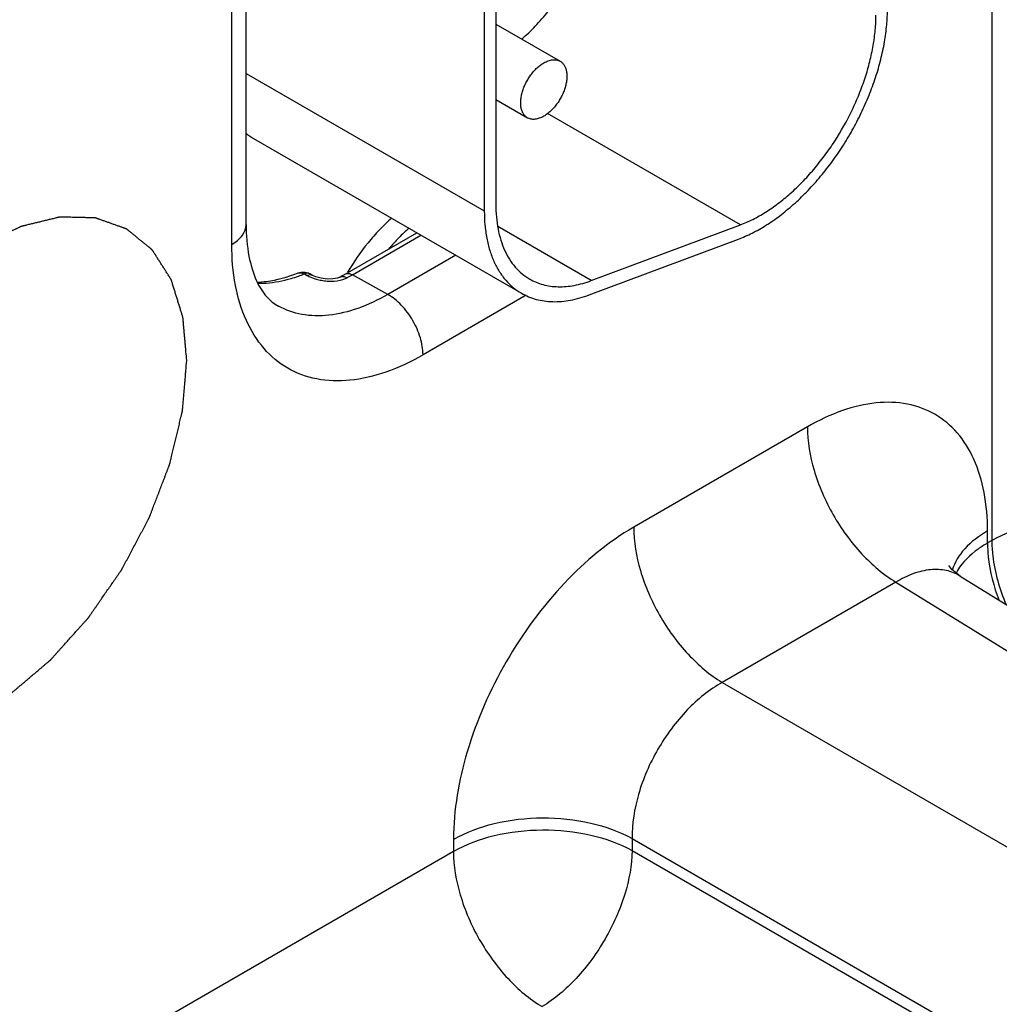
# Model space of a CAD drawing. Header units: inches. Extents: x 0 to 34, y 0 to 22.
# Tile 53 of 117: x 6.4 to 7, y 16.8 to 17.4. Entities that reach past the tile are written whole.
import ezdxf

# ---------------------------------------------------------------- set-up
doc = ezdxf.new("R2010")
doc.units = ezdxf.units.IN
doc.header["$LTSCALE"] = 1.87
doc.header["$MEASUREMENT"] = 0
doc.layers.get('0').update_dxf_attribs({"linetype": 'CONTINUOUS'})
doc.layers.add('COSMETIC', color=7, linetype='CONTINUOUS')

msp = doc.modelspace()

# ---------------------------------------------------------------- linework, layer by layer
at = {"color": 7, "linetype": 'CONTINUOUS'}
for p, q in [((6.9803, 18.21375), (6.9803, 17.07517)), ((6.52389, 17.26858), (6.52389, 17.70702)), ((6.5151, 17.25633), (6.5151, 17.69478)), ((6.67672, 17.62421), (6.67672, 17.28087)), ((6.66965, 17.62012), (6.66965, 17.27679)), ((6.67672, 17.39114), (6.71606, 17.36842)), ((6.52389, 17.36095), (6.66965, 17.27679)), ((6.67672, 17.34495), (6.69606, 17.33378)), ((6.82636, 17.2683), (6.7083, 17.33647)), ((6.52838, 17.32116), (6.69242, 17.22644)), ((6.73515, 17.2342), (6.67796, 17.26722)), ((6.73515, 17.2342), (6.82636, 17.2683)), ((6.58451, 17.23817), (6.62831, 17.26346)), ((6.58891, 17.23778), (6.63084, 17.262)), ((6.73392, 17.22546), (6.82514, 17.25955)), ((6.65212, 17.24971), (6.61056, 17.22572)), ((6.5595, 17.23825), (6.56114, 17.23736)), ((6.56301, 17.23776), (6.56114, 17.23736)), ((6.56289, 17.23827), (6.56155, 17.23864)), ((6.56289, 17.23827), (6.56288, 17.23828)), ((6.56453, 17.23738), (6.56289, 17.23827)), ((6.56453, 17.23738), (6.56301, 17.23776)), ((6.56653, 17.23649), (6.56454, 17.23738)), ((6.58125, 17.23635), (6.57972, 17.23573)), ((6.58314, 17.2349), (6.58563, 17.23595)), ((6.58394, 17.23662), (6.58563, 17.23595)), ((6.61056, 17.22572), (6.58891, 17.23778)), ((6.69531, 17.22523), (6.63215, 17.18876)), ((6.86737, 17.14468), (6.76108, 17.08331)), ((6.97766, 17.07364), (6.97766, 17.08101)), ((6.9803, 17.07517), (6.97766, 17.07364)), ((6.92156, 17.04971), (6.81527, 16.98834)), ((6.92156, 17.04971), (7.93134, 16.42525)), ((6.96083, 17.05343), (7.97131, 16.42853)), ((6.81527, 16.98834), (7.86093, 16.3846)), ((6.65079, 16.89228), (6.65079, 16.88491)), ((6.76013, 16.89283), (7.80578, 16.28908)), ((6.76013, 16.89283), (6.76013, 16.88546)), ((6.65079, 16.88491), (6.32005, 16.69395)), ((6.76013, 16.88546), (7.80578, 16.28172))]:
    msp.add_line(p, q, dxfattribs=at)
for points in [[(6.57972, 17.23573), (6.57699, 17.23518), (6.57352, 17.23509), (6.5698, 17.23557), (6.56653, 17.23649)], [(6.96082, 17.05343), (6.95587, 17.05745), (6.95399, 17.0598)]]:
    msp.add_lwpolyline(points, dxfattribs=at)
for centre, radius, start, end in [((6.54691, 17.35322), 0.03704, 231.04289, 239.96843), ((6.52646, 17.32162), 0.08967, 286.12312, 289.1492), ((6.52423, 17.32808), 0.0965, 289.14051, 291.43512), ((6.5586, 17.23032), 0.00903, 61.63733, 70.97639), ((6.52234, 17.3458), 0.12429, 298.28972, 300.00954), ((6.52714, 17.34465), 0.12343, 298.28364, 299.16281), ((6.52556, 17.34749), 0.12668, 299.16266, 300.00337), ((6.57603, 17.26754), 0.03372, 253.90279, 259.64846), ((6.57601, 17.26729), 0.03347, 259.60541, 265.55679), ((6.98841, 17.03896), 0.03417, 148.36901, 151.53118)]:
    msp.add_arc(centre, radius, start, end, dxfattribs=at)
for points, knots in [([(6.69259, 17.38194), (6.69546, 17.38447), (6.70107, 17.38988), (6.70894, 17.39874), (6.71628, 17.40838), (6.72074, 17.41521), (6.72286, 17.41872)], [0, 0, 0, 0, 0.240177, 0.488476, 0.742583, 1, 1, 1, 1]), ([(6.82514, 17.25955), (6.82801, 17.26062), (6.83379, 17.26318), (6.84226, 17.26799), (6.85069, 17.27384), (6.85897, 17.28066), (6.86701, 17.28836), (6.87471, 17.29685), (6.88199, 17.30604), (6.88876, 17.31582), (6.89494, 17.32607), (6.90045, 17.33666), (6.90523, 17.34749), (6.90923, 17.35841), (6.9124, 17.3693), (6.91469, 17.38004), (6.91609, 17.39049), (6.91643, 17.39736), (6.91643, 17.40071)], [0, 0, 0, 0, 0.052011, 0.107177, 0.165268, 0.226024, 0.289128, 0.354159, 0.42065, 0.488094, 0.555968, 0.623735, 0.690861, 0.756822, 0.821124, 0.883348, 0.943107, 1, 1, 1, 1]), ([(6.82636, 17.2683), (6.82897, 17.26928), (6.83423, 17.2716), (6.84193, 17.27598), (6.84959, 17.28129), (6.85712, 17.28749), (6.86443, 17.29449), (6.87143, 17.30221), (6.87805, 17.31057), (6.88627, 17.32243), (6.89336, 17.33508), (6.89918, 17.34824), (6.90281, 17.35817), (6.90569, 17.36807), (6.90778, 17.37783), (6.90905, 17.38733), (6.90935, 17.39358), (6.90935, 17.39662)], [0, 0, 0, 0, 0.052025, 0.107189, 0.165274, 0.226038, 0.289149, 0.354184, 0.420677, 0.488127, 0.623709, 0.690839, 0.756807, 0.821117, 0.883336, 0.943091, 1, 1, 1, 1]), ([(6.70606, 17.36743), (6.70694, 17.36793), (6.70869, 17.36876), (6.71137, 17.36941), (6.71351, 17.36936), (6.71504, 17.36893), (6.71573, 17.36861), (6.71606, 17.36842)], [0, 0, 0, 0, 0.289326, 0.548705, 0.78167, 0.891839, 1, 1, 1, 1]), ([(6.71606, 17.36842), (6.71655, 17.36813), (6.71749, 17.36742), (6.71861, 17.366), (6.71945, 17.36426), (6.72, 17.36224), (6.72024, 17.36), (6.72018, 17.35756), (6.71982, 17.355), (6.71916, 17.35235), (6.71822, 17.34967), (6.71703, 17.34702), (6.7156, 17.34446), (6.71396, 17.34205), (6.71216, 17.33982), (6.71023, 17.33784), (6.70821, 17.33614), (6.70678, 17.33518), (6.70606, 17.33477)], [0, 0, 0, 0, 0.042814, 0.087398, 0.135176, 0.187088, 0.243532, 0.304489, 0.369588, 0.438193, 0.509492, 0.582529, 0.656278, 0.729655, 0.801627, 0.871265, 0.937686, 1, 1, 1, 1]), ([(6.69606, 17.33378), (6.69557, 17.33406), (6.69463, 17.33478), (6.69351, 17.3362), (6.69267, 17.33794), (6.69212, 17.33995), (6.69188, 17.3422), (6.69194, 17.34463), (6.69231, 17.3472), (6.69296, 17.34985), (6.6939, 17.35253), (6.6951, 17.35517), (6.69653, 17.35773), (6.69816, 17.36015), (6.69996, 17.36237), (6.70189, 17.36436), (6.70392, 17.36606), (6.70534, 17.36701), (6.70606, 17.36743)], [0, 0, 0, 0, 0.042814, 0.087398, 0.135176, 0.187088, 0.243532, 0.304489, 0.369588, 0.438193, 0.509492, 0.582529, 0.656278, 0.729655, 0.801627, 0.871265, 0.937686, 1, 1, 1, 1]), ([(6.70606, 17.33477), (6.70518, 17.33426), (6.70344, 17.33343), (6.70076, 17.33278), (6.69861, 17.33284), (6.69708, 17.33326), (6.69639, 17.33359), (6.69606, 17.33378)], [0, 0, 0, 0, 0.289326, 0.548705, 0.78167, 0.891839, 1, 1, 1, 1]), ([(6.67672, 17.28087), (6.67672, 17.27827), (6.67693, 17.27319), (6.67793, 17.26584), (6.6796, 17.25902), (6.68192, 17.25278), (6.68489, 17.24721), (6.68847, 17.24234), (6.69263, 17.23825), (6.69579, 17.23605), (6.69742, 17.2351)], [0, 0, 0, 0, 0.148521, 0.289497, 0.422741, 0.548644, 0.667994, 0.781938, 0.891987, 1, 1, 1, 1]), ([(6.613, 17.2725), (6.61043, 17.27022), (6.60539, 17.26534), (6.59594, 17.25457), (6.58972, 17.24558), (6.586, 17.23928)], [0, 0, 0, 0, 0.240292, 0.488768, 1, 1, 1, 1]), ([(6.66965, 17.27679), (6.66965, 17.27393), (6.66988, 17.26834), (6.67098, 17.26026), (6.67281, 17.25275), (6.67537, 17.24589), (6.67863, 17.23976), (6.68257, 17.23441), (6.68715, 17.2299), (6.69062, 17.22748), (6.69242, 17.22644)], [0, 0, 0, 0, 0.148463, 0.289457, 0.422749, 0.548658, 0.667993, 0.781925, 0.891983, 1, 1, 1, 1]), ([(6.5151, 17.25633), (6.51758, 17.25776), (6.52184, 17.26103), (6.52388, 17.26624), (6.52388, 17.26858)], [0, 0, 0, 0, 0.55082, 1, 1, 1, 1]), ([(6.52389, 17.26858), (6.52389, 17.26205), (6.52478, 17.25026), (6.52915, 17.23509), (6.5355, 17.22452), (6.54097, 17.21999), (6.54363, 17.21853)], [0, 0, 0, 0, 0.349611, 0.628417, 0.83742, 1, 1, 1, 1]), ([(6.62359, 17.26636), (6.62143, 17.26445), (6.61719, 17.2604), (6.61324, 17.25607), (6.61131, 17.25381)], [0, 0, 0, 0, 0.49266, 1, 1, 1, 1]), ([(6.63215, 17.18876), (6.62488, 17.18457), (6.61043, 17.17769), (6.58823, 17.17233), (6.56738, 17.17286), (6.54882, 17.17959), (6.53371, 17.19229), (6.52283, 17.21008), (6.51637, 17.23199), (6.5151, 17.24794), (6.5151, 17.25633)], [0, 0, 0, 0, 0.144904, 0.274528, 0.391125, 0.500011, 0.608895, 0.725487, 0.855104, 1, 1, 1, 1]), ([(6.53042, 17.23326), (6.53238, 17.23331), (6.54089, 17.23399), (6.54921, 17.23634), (6.55531, 17.23873)], [0, 0, 0, 0, 0.230423, 1, 1, 1, 1]), ([(6.55531, 17.23873), (6.55562, 17.23886), (6.55703, 17.23921), (6.55854, 17.23879), (6.5595, 17.23825)], [0, 0, 0, 0, 0.234606, 1, 1, 1, 1]), ([(6.56114, 17.23736), (6.56155, 17.23714), (6.56334, 17.23625), (6.56522, 17.23556), (6.56668, 17.23514)], [0, 0, 0, 0, 0.235233, 1, 1, 1, 1]), ([(6.58125, 17.23635), (6.58184, 17.23666), (6.5828, 17.23683), (6.5837, 17.23668), (6.58394, 17.23662)], [0, 0, 0, 0, 0.728485, 1, 1, 1, 1]), ([(6.5865, 17.23857), (6.5867, 17.23856), (6.58754, 17.23843), (6.58834, 17.2381), (6.58891, 17.23778)], [0, 0, 0, 0, 0.23087, 1, 1, 1, 1]), ([(6.53134, 17.23251), (6.53295, 17.23251), (6.53971, 17.23275), (6.54642, 17.23405), (6.55136, 17.23548)], [0, 0, 0, 0, 0.238953, 1, 1, 1, 1]), ([(6.57342, 17.23392), (6.57427, 17.23385), (6.57753, 17.23373), (6.58084, 17.23414), (6.58314, 17.2349)], [0, 0, 0, 0, 0.260983, 1, 1, 1, 1]), ([(6.69742, 17.2351), (6.6987, 17.23436), (6.70136, 17.23305), (6.70562, 17.23162), (6.71012, 17.23071), (6.71483, 17.23034), (6.71973, 17.2305), (6.72479, 17.2312), (6.72997, 17.23242), (6.73342, 17.23356), (6.73515, 17.2342)], [0, 0, 0, 0, 0.113227, 0.227755, 0.344803, 0.465474, 0.590715, 0.721294, 0.857664, 1, 1, 1, 1]), ([(6.61056, 17.22572), (6.6047, 17.22233), (6.59305, 17.21677), (6.57513, 17.21235), (6.5583, 17.21259), (6.5481, 17.21608), (6.54363, 17.21853)], [0, 0, 0, 0, 0.289389, 0.548735, 0.782254, 1, 1, 1, 1]), ([(6.63215, 17.18876), (6.63215, 17.19228), (6.63081, 17.1997), (6.62617, 17.2101), (6.61941, 17.21924), (6.61361, 17.22401), (6.61056, 17.22572)], [0, 0, 0, 0, 0.237772, 0.501108, 0.76384, 1, 1, 1, 1]), ([(6.69242, 17.22644), (6.69383, 17.22563), (6.69676, 17.22419), (6.70144, 17.22261), (6.70639, 17.22161), (6.71157, 17.2212), (6.71696, 17.22138), (6.72253, 17.22215), (6.72823, 17.22349), (6.73202, 17.22474), (6.73392, 17.22546)], [0, 0, 0, 0, 0.113226, 0.22774, 0.344777, 0.465456, 0.590735, 0.721362, 0.857726, 1, 1, 1, 1]), ([(6.97766, 17.08101), (6.97766, 17.08891), (6.97647, 17.10394), (6.97038, 17.12459), (6.96012, 17.14135), (6.94589, 17.15333), (6.9284, 17.15967), (6.90875, 17.16016), (6.88783, 17.15511), (6.87421, 17.14863), (6.86737, 17.14468)], [0, 0, 0, 0, 0.144893, 0.274508, 0.391101, 0.499988, 0.608876, 0.725475, 0.855098, 1, 1, 1, 1]), ([(6.86737, 17.14468), (6.86737, 17.13574), (6.87068, 17.1169), (6.88227, 17.09036), (6.89927, 17.06684), (6.91384, 17.05433), (6.92156, 17.04971)], [0, 0, 0, 0, 0.236705, 0.498902, 0.761696, 1, 1, 1, 1]), ([(6.9803, 17.07517), (6.98804, 17.07963), (7.00602, 17.08619), (7.03479, 17.08942), (7.06366, 17.08646), (7.08178, 17.0801), (7.08964, 17.07572)], [0, 0, 0, 0, 0.236708, 0.498907, 0.761698, 1, 1, 1, 1]), ([(6.76108, 17.08331), (6.74543, 17.07427), (6.71579, 17.04933), (6.68121, 17.00207), (6.65757, 16.94849), (6.65079, 16.91036), (6.65079, 16.89228)], [0, 0, 0, 0, 0.237212, 0.500005, 0.762795, 1, 1, 1, 1]), ([(6.76108, 17.08331), (6.76108, 17.07437), (6.7644, 17.05553), (6.77598, 17.02899), (6.79298, 17.00547), (6.80755, 16.99296), (6.81527, 16.98834)], [0, 0, 0, 0, 0.236705, 0.498902, 0.761696, 1, 1, 1, 1]), ([(6.97766, 17.08101), (6.97252, 17.07804), (6.96358, 17.07144), (6.9575, 17.06185), (6.95603, 17.05707)], [0, 0, 0, 0, 0.542608, 1, 1, 1, 1]), ([(6.97766, 17.07364), (6.97568, 17.0725), (6.96868, 17.06801), (6.96249, 17.06202), (6.95932, 17.05688)], [0, 0, 0, 0, 0.27466, 1, 1, 1, 1]), ([(6.97766, 17.07364), (6.97766, 17.07085), (6.97834, 17.05887), (6.98142, 17.0471), (6.98468, 17.0385)], [0, 0, 0, 0, 0.232683, 1, 1, 1, 1]), ([(6.9803, 17.07517), (6.9803, 17.07204), (6.98117, 17.05854), (6.985, 17.04533), (6.98902, 17.03577)], [0, 0, 0, 0, 0.231583, 1, 1, 1, 1]), ([(6.96083, 17.05342), (6.95826, 17.05501), (6.95232, 17.05735), (6.94239, 17.05771), (6.93182, 17.05513), (6.92499, 17.05176), (6.92156, 17.04971)], [0, 0, 0, 0, 0.218935, 0.451599, 0.710118, 1, 1, 1, 1]), ([(6.81527, 16.98834), (6.80734, 16.98392), (6.79232, 16.9716), (6.77489, 16.94798), (6.76315, 16.92108), (6.75999, 16.90191), (6.76013, 16.89283)], [0, 0, 0, 0, 0.237703, 0.500005, 0.762304, 1, 1, 1, 1]), ([(6.65079, 16.89228), (6.65853, 16.89674), (6.6765, 16.9033), (6.70528, 16.90653), (6.73415, 16.90357), (6.75227, 16.89721), (6.76013, 16.89283)], [0, 0, 0, 0, 0.236711, 0.498908, 0.761699, 1, 1, 1, 1]), ([(6.65079, 16.88491), (6.65853, 16.88938), (6.6765, 16.89593), (6.70528, 16.89917), (6.73415, 16.89621), (6.75227, 16.88984), (6.76013, 16.88546)], [0, 0, 0, 0, 0.236708, 0.498907, 0.761698, 1, 1, 1, 1]), ([(6.65079, 16.88491), (6.65079, 16.87598), (6.6541, 16.85713), (6.66569, 16.83059), (6.68269, 16.80707), (6.69726, 16.79456), (6.70498, 16.78995)], [0, 0, 0, 0, 0.236705, 0.498902, 0.761696, 1, 1, 1, 1]), ([(6.76013, 16.88546), (6.75999, 16.87646), (6.75638, 16.8575), (6.74448, 16.83082), (6.72732, 16.80718), (6.7127, 16.79457), (6.70498, 16.78995)], [0, 0, 0, 0, 0.23672, 0.499994, 0.763271, 1, 1, 1, 1])]:
    msp.add_open_spline(points, degree=3, knots=knots, dxfattribs=at)
for points in [[(6.55531, 17.23873), (6.55628, 17.23911), (6.55733, 17.23933), (6.55837, 17.23935)], [(6.55837, 17.23935), (6.55944, 17.23938), (6.56053, 17.23921), (6.56154, 17.23886)], [(6.56155, 17.23864), (6.56086, 17.23868), (6.56014, 17.23853), (6.5595, 17.23825)], [(6.58451, 17.23817), (6.5851, 17.2385), (6.58583, 17.23863), (6.5865, 17.23857)]]:
    msp.add_open_spline(points, degree=3, dxfattribs=at)
at = {"layer": 'COSMETIC', "color": 7, "linetype": 'CONTINUOUS'}
for points, knots in [([(6.48754, 17.18531), (6.48738, 17.18709), (6.48714, 17.18978), (6.48682, 17.19335), (6.48658, 17.19603), (6.48635, 17.19871), (6.48611, 17.20139), (6.48587, 17.20407), (6.48567, 17.2063), (6.48551, 17.20809), (6.48541, 17.20921), (6.48534, 17.20999), (6.4853, 17.21044), (6.48527, 17.21077), (6.48524, 17.21111), (6.48522, 17.21136), (6.4852, 17.21153), (6.48519, 17.2116), (6.48519, 17.21165), (6.48519, 17.21169), (6.48518, 17.21173), (6.48516, 17.21178), (6.48514, 17.21184), (6.48511, 17.21194), (6.48507, 17.21206), (6.48503, 17.21221), (6.48497, 17.2124), (6.48486, 17.21274), (6.48471, 17.21323), (6.48453, 17.21381), (6.48435, 17.2144), (6.48417, 17.21498), (6.48392, 17.21576), (6.48362, 17.21674), (6.48326, 17.21791), (6.48278, 17.21947), (6.48217, 17.22142), (6.48144, 17.22375), (6.48072, 17.22609), (6.48011, 17.22804), (6.47963, 17.2296), (6.47927, 17.23077), (6.47897, 17.23175), (6.47872, 17.23253), (6.47854, 17.23311), (6.47839, 17.2336), (6.47827, 17.23399), (6.47819, 17.23423), (6.47813, 17.23443), (6.4781, 17.23455), (6.47807, 17.23463), (6.47805, 17.23468), (6.47804, 17.23473), (6.47801, 17.23478), (6.47796, 17.23486), (6.4779, 17.23495), (6.4778, 17.23511), (6.47768, 17.2353), (6.47753, 17.23553), (6.47733, 17.23584), (6.47708, 17.23623), (6.47679, 17.23669), (6.47639, 17.23731), (6.4759, 17.23808), (6.47531, 17.23901), (6.47472, 17.23994), (6.47393, 17.24117), (6.47294, 17.24272), (6.47176, 17.24457), (6.47077, 17.24612), (6.46998, 17.24736), (6.46939, 17.24828), (6.4688, 17.24921), (6.46831, 17.24998), (6.46791, 17.2506), (6.46762, 17.25107), (6.46732, 17.25153), (6.46707, 17.25192), (6.46688, 17.25222), (6.46673, 17.25246), (6.4666, 17.25265), (6.46652, 17.25279), (6.46647, 17.25286), (6.46644, 17.25291), (6.46641, 17.25295), (6.46639, 17.25299), (6.46635, 17.25302), (6.4663, 17.25306), (6.46623, 17.25312), (6.46615, 17.25319), (6.46602, 17.25329), (6.46585, 17.25343), (6.46558, 17.25364), (6.46525, 17.25391), (6.46485, 17.25424), (6.46445, 17.25456), (6.46392, 17.255), (6.46326, 17.25554), (6.46246, 17.25618), (6.46166, 17.25683), (6.4606, 17.2577), (6.45927, 17.25878), (6.45768, 17.26008), (6.45635, 17.26116), (6.45529, 17.26202), (6.45449, 17.26267), (6.45369, 17.26332), (6.45289, 17.26397), (6.45223, 17.26451), (6.4517, 17.26494), (6.45136, 17.26521), (6.45113, 17.2654), (6.451, 17.26551), (6.4509, 17.26559), (6.45082, 17.26566), (6.45076, 17.2657), (6.45073, 17.26573), (6.4507, 17.26575), (6.45069, 17.26576), (6.45067, 17.26577), (6.45063, 17.26578), (6.45056, 17.26581), (6.45046, 17.26584), (6.45034, 17.26589), (6.45018, 17.26594), (6.44998, 17.26601), (6.44973, 17.2661), (6.44941, 17.26622), (6.449, 17.26636), (6.44852, 17.26653), (6.44803, 17.2667), (6.44738, 17.26693), (6.44658, 17.26722), (6.44528, 17.26768), (6.44366, 17.26825), (6.44172, 17.26894), (6.43978, 17.26963), (6.43816, 17.2702), (6.43686, 17.27066), (6.43589, 17.27101), (6.43492, 17.27135), (6.43411, 17.27164), (6.43346, 17.27187), (6.43298, 17.27204), (6.43257, 17.27218), (6.43225, 17.2723), (6.432, 17.27238), (6.4318, 17.27245), (6.43166, 17.2725), (6.43159, 17.27253), (6.43155, 17.27254), (6.4315, 17.27254), (6.43144, 17.27254), (6.43135, 17.27255), (6.43124, 17.27255), (6.4311, 17.27255), (6.43091, 17.27256), (6.43068, 17.27256), (6.43031, 17.27257), (6.42985, 17.27258), (6.4293, 17.27259), (6.42856, 17.27261), (6.42727, 17.27264), (6.42542, 17.27269), (6.42321, 17.27274), (6.42099, 17.27279), (6.41878, 17.27284), (6.41694, 17.27289), (6.41546, 17.27292), (6.41435, 17.27295), (6.41343, 17.27297), (6.41269, 17.27299), (6.41214, 17.273), (6.41158, 17.27301), (6.41112, 17.27303), (6.41075, 17.27303), (6.41048, 17.27304), (6.41025, 17.27305), (6.41006, 17.27305), (6.40995, 17.27305), (6.40985, 17.27306), (6.4098, 17.27306), (6.40975, 17.27306), (6.4097, 17.27304), (6.40961, 17.27302), (6.40949, 17.27299), (6.40929, 17.27294), (6.40904, 17.27288), (6.40874, 17.27281), (6.40844, 17.27274), (6.40804, 17.27264), (6.40734, 17.27247), (6.40634, 17.27222), (6.40514, 17.27193), (6.40394, 17.27164), (6.40234, 17.27125), (6.40034, 17.27076), (6.39794, 17.27018), (6.39555, 17.26959), (6.39355, 17.2691), (6.39195, 17.26871), (6.39075, 17.26842), (6.38955, 17.26813), (6.38855, 17.26788), (6.38785, 17.26771), (6.38745, 17.26761), (6.38715, 17.26754), (6.38685, 17.26747), (6.3866, 17.26741), (6.3864, 17.26736), (6.38628, 17.26733), (6.38619, 17.2673), (6.38614, 17.2673), (6.38609, 17.26727), (6.38602, 17.26724), (6.38592, 17.26719), (6.38579, 17.26713), (6.38558, 17.26703), (6.38532, 17.2669), (6.38501, 17.26675), (6.3846, 17.26655), (6.38408, 17.2663), (6.38346, 17.266), (6.38283, 17.2657), (6.38201, 17.2653), (6.38097, 17.2648), (6.37972, 17.2642), (6.37807, 17.2634), (6.37599, 17.2624), (6.3735, 17.2612), (6.37102, 17.26), (6.36853, 17.2588), (6.36646, 17.2578), (6.365, 17.2571), (6.36417, 17.2567), (6.36355, 17.2564), (6.36303, 17.25615), (6.36262, 17.25595), (6.36236, 17.25582), (6.36215, 17.25572), (6.362, 17.25565), (6.36187, 17.25558), (6.36176, 17.25553), (6.3617, 17.2555), (6.36165, 17.25548), (6.3616, 17.25544), (6.36151, 17.25538), (6.36132, 17.25525), (6.36107, 17.25507), (6.36076, 17.25484), (6.36034, 17.25455), (6.35983, 17.25418), (6.35921, 17.25374), (6.35838, 17.25315), (6.35735, 17.25241), (6.35611, 17.25153), (6.35487, 17.25065), (6.35321, 17.24947), (6.35115, 17.24799), (6.34867, 17.24623), (6.34619, 17.24446), (6.34412, 17.24298), (6.34247, 17.24181), (6.34144, 17.24107), (6.34061, 17.24048), (6.33999, 17.24004), (6.33937, 17.2396), (6.33886, 17.23923), (6.33844, 17.23893), (6.33813, 17.23871), (6.33782, 17.23849), (6.33756, 17.23831), (6.33736, 17.23816), (6.33723, 17.23807), (6.33713, 17.23797), (6.33703, 17.23788), (6.33691, 17.23776), (6.33676, 17.23762), (6.33656, 17.23743), (6.33621, 17.2371), (6.33572, 17.23663), (6.33493, 17.23587), (6.33394, 17.23493), (6.33275, 17.2338), (6.33157, 17.23266), (6.33038, 17.23153), (6.3288, 17.23002), (6.32682, 17.22813), (6.32445, 17.22587), (6.32247, 17.22398), (6.32089, 17.22247), (6.3197, 17.22134), (6.31852, 17.2202), (6.31733, 17.21907), (6.31634, 17.21813), (6.31555, 17.21737), (6.31506, 17.2169), (6.31466, 17.21652), (6.31436, 17.21624), (6.31414, 17.21603), (6.31399, 17.21588), (6.31392, 17.21581), (6.31385, 17.21574), (6.31376, 17.21563), (6.31364, 17.21549), (6.31346, 17.21527), (6.31324, 17.21499), (6.31296, 17.21465), (6.3126, 17.21421), (6.31215, 17.21365), (6.31161, 17.21298), (6.31106, 17.21231), (6.30998, 17.21098), (6.30835, 17.20897), (6.30617, 17.2063), (6.304, 17.20362), (6.30183, 17.20095), (6.30002, 17.19872), (6.29857, 17.19694), (6.29748, 17.1956), (6.2964, 17.19426), (6.29531, 17.19293), (6.2944, 17.19181), (6.29377, 17.19103), (6.29341, 17.19059), (6.29314, 17.19025), (6.29291, 17.18997), (6.29273, 17.18975), (6.29262, 17.18961), (6.29253, 17.1895), (6.29246, 17.18942), (6.2924, 17.18932), (6.29232, 17.1892), (6.29222, 17.18904), (6.29199, 17.18867), (6.29163, 17.18811), (6.29116, 17.18737), (6.29069, 17.18663), (6.29006, 17.18563), (6.28927, 17.18439), (6.28833, 17.1829), (6.28707, 17.18092), (6.2855, 17.17844), (6.28361, 17.17546), (6.28173, 17.17249), (6.28015, 17.17), (6.2789, 17.16802), (6.27795, 17.16653), (6.27701, 17.16504), (6.27622, 17.1638), (6.27559, 17.16281), (6.27512, 17.16207), (6.27473, 17.16145), (6.27442, 17.16095), (6.27422, 17.16064), (6.27406, 17.16039), (6.27396, 17.16024), (6.27388, 17.16011), (6.27382, 17.15998), (6.27371, 17.15975), (6.27355, 17.15942), (6.27329, 17.15889), (6.27298, 17.15823), (6.27259, 17.15743), (6.27221, 17.15664), (6.2717, 17.15558), (6.2708, 17.15372), (6.26953, 17.15108), (6.26799, 17.1479), (6.26646, 17.14472), (6.26442, 17.14049), (6.26186, 17.13519), (6.25982, 17.13095), (6.2588, 17.12884)], [0, 0, 0, 0, 0.015625, 0.023438, 0.03125, 0.039062, 0.046875, 0.054688, 0.0625, 0.066406, 0.070312, 0.072266, 0.073242, 0.074219, 0.075195, 0.076172, 0.076416, 0.07666, 0.076782, 0.076904, 0.077026, 0.077148, 0.077393, 0.077637, 0.078125, 0.078613, 0.079102, 0.080078, 0.082031, 0.083984, 0.085938, 0.087891, 0.089844, 0.09375, 0.097656, 0.101562, 0.109375, 0.117188, 0.125, 0.132812, 0.136719, 0.140625, 0.144531, 0.146484, 0.148438, 0.150391, 0.151367, 0.152344, 0.152832, 0.15332, 0.153564, 0.153687, 0.153809, 0.154053, 0.154297, 0.154785, 0.155273, 0.15625, 0.157227, 0.158203, 0.160156, 0.162109, 0.164062, 0.167969, 0.171875, 0.175781, 0.179688, 0.1875, 0.195312, 0.203125, 0.207031, 0.210938, 0.214844, 0.21875, 0.220703, 0.222656, 0.224609, 0.226562, 0.227539, 0.228516, 0.229492, 0.22998, 0.230225, 0.230469, 0.230591, 0.230713, 0.230957, 0.231201, 0.231445, 0.231934, 0.232422, 0.233398, 0.234375, 0.236328, 0.238281, 0.240234, 0.242188, 0.246094, 0.25, 0.253906, 0.257812, 0.265625, 0.273438, 0.28125, 0.285156, 0.289062, 0.292969, 0.296875, 0.300781, 0.302734, 0.304688, 0.305664, 0.306152, 0.306641, 0.307129, 0.307373, 0.307495, 0.307617, 0.307678, 0.307739, 0.307861, 0.308105, 0.308594, 0.309082, 0.30957, 0.310547, 0.311523, 0.3125, 0.314453, 0.316406, 0.318359, 0.320312, 0.324219, 0.328125, 0.335938, 0.34375, 0.351562, 0.359375, 0.363281, 0.367188, 0.371094, 0.375, 0.376953, 0.378906, 0.380859, 0.381836, 0.382812, 0.383789, 0.384277, 0.384521, 0.384644, 0.384766, 0.38501, 0.385254, 0.385742, 0.38623, 0.386719, 0.387695, 0.388672, 0.390625, 0.392578, 0.394531, 0.398438, 0.40625, 0.414062, 0.421875, 0.429688, 0.4375, 0.441406, 0.445312, 0.449219, 0.451172, 0.453125, 0.455078, 0.457031, 0.458008, 0.458984, 0.459961, 0.460449, 0.460938, 0.461182, 0.461426, 0.461548, 0.46167, 0.461914, 0.462402, 0.462891, 0.463867, 0.464844, 0.46582, 0.466797, 0.46875, 0.472656, 0.476562, 0.480469, 0.484375, 0.492188, 0.5, 0.507812, 0.515625, 0.519531, 0.523438, 0.527344, 0.53125, 0.533203, 0.53418, 0.535156, 0.536133, 0.537109, 0.537598, 0.538086, 0.53833, 0.538452, 0.538574, 0.538818, 0.539062, 0.539551, 0.540039, 0.541016, 0.541992, 0.542969, 0.544922, 0.546875, 0.548828, 0.550781, 0.554688, 0.558594, 0.5625, 0.570312, 0.578125, 0.585938, 0.59375, 0.601562, 0.605469, 0.607422, 0.609375, 0.611328, 0.612305, 0.613281, 0.61377, 0.614258, 0.614746, 0.61499, 0.615234, 0.615356, 0.615479, 0.615723, 0.616211, 0.617188, 0.618164, 0.619141, 0.621094, 0.623047, 0.625, 0.628906, 0.632812, 0.636719, 0.640625, 0.648438, 0.65625, 0.664062, 0.671875, 0.675781, 0.679688, 0.681641, 0.683594, 0.685547, 0.6875, 0.688477, 0.689453, 0.69043, 0.691406, 0.691895, 0.692383, 0.692627, 0.692871, 0.693359, 0.693848, 0.694336, 0.695312, 0.697266, 0.699219, 0.703125, 0.707031, 0.710938, 0.714844, 0.71875, 0.726562, 0.734375, 0.742188, 0.746094, 0.75, 0.753906, 0.757812, 0.761719, 0.763672, 0.765625, 0.766602, 0.767578, 0.768555, 0.768799, 0.769043, 0.769287, 0.769531, 0.77002, 0.770508, 0.771484, 0.772461, 0.773438, 0.775391, 0.777344, 0.779297, 0.78125, 0.789062, 0.796875, 0.804688, 0.8125, 0.820312, 0.824219, 0.828125, 0.832031, 0.835938, 0.839844, 0.841797, 0.842773, 0.84375, 0.844727, 0.845215, 0.845703, 0.845947, 0.846191, 0.846436, 0.84668, 0.847168, 0.847656, 0.849609, 0.851562, 0.853516, 0.855469, 0.859375, 0.863281, 0.867188, 0.875, 0.882812, 0.890625, 0.898438, 0.902344, 0.90625, 0.910156, 0.914062, 0.916016, 0.917969, 0.919922, 0.920898, 0.921875, 0.922363, 0.922852, 0.923096, 0.92334, 0.923828, 0.924805, 0.925781, 0.927734, 0.929688, 0.931641, 0.933594, 0.9375, 0.945312, 0.953125, 0.960938, 0.96875, 0.984375, 1, 1, 1, 1]), ([(6.25327, 16.9858), (6.25418, 16.98468), (6.25554, 16.98299), (6.25736, 16.98074), (6.25873, 16.97906), (6.2601, 16.97738), (6.26146, 16.97569), (6.2626, 16.97429), (6.26351, 16.97316), (6.26419, 16.97232), (6.26487, 16.97148), (6.26544, 16.97078), (6.26584, 16.97029), (6.26607, 16.97), (6.26624, 16.96979), (6.26641, 16.96958), (6.26654, 16.96943), (6.26662, 16.96932), (6.26666, 16.96928), (6.26669, 16.96924), (6.26671, 16.96921), (6.26674, 16.9692), (6.26677, 16.96917), (6.26682, 16.96915), (6.2669, 16.9691), (6.26699, 16.96904), (6.2671, 16.96897), (6.26725, 16.96888), (6.26752, 16.96872), (6.26789, 16.96849), (6.26834, 16.96822), (6.26879, 16.96794), (6.26924, 16.96767), (6.26984, 16.9673), (6.27059, 16.96685), (6.27149, 16.9663), (6.2727, 16.96557), (6.2742, 16.96465), (6.276, 16.96355), (6.2778, 16.96246), (6.2793, 16.96154), (6.2805, 16.96081), (6.28125, 16.96035), (6.28186, 16.95999), (6.28231, 16.95971), (6.28276, 16.95944), (6.28321, 16.95916), (6.28358, 16.95893), (6.28388, 16.95875), (6.28407, 16.95864), (6.28422, 16.95855), (6.28431, 16.95849), (6.28438, 16.95845), (6.28442, 16.95843), (6.28445, 16.9584), (6.28451, 16.95839), (6.2846, 16.95837), (6.28471, 16.95835), (6.28489, 16.95832), (6.28511, 16.95827), (6.28538, 16.95822), (6.28574, 16.95814), (6.28618, 16.95806), (6.28672, 16.95795), (6.28743, 16.9578), (6.28833, 16.95762), (6.2894, 16.95741), (6.29047, 16.95719), (6.2919, 16.95691), (6.29368, 16.95655), (6.29583, 16.95612), (6.29761, 16.95576), (6.29904, 16.95547), (6.30011, 16.95526), (6.30118, 16.95504), (6.30208, 16.95486), (6.30279, 16.95472), (6.30332, 16.95461), (6.30386, 16.9545), (6.30431, 16.95441), (6.30466, 16.95434), (6.30489, 16.9543), (6.30507, 16.95426), (6.3052, 16.95424), (6.30531, 16.95421), (6.3054, 16.9542), (6.30546, 16.95418), (6.3055, 16.95418), (6.30554, 16.95416), (6.30561, 16.95417), (6.30568, 16.95418), (6.30578, 16.95419), (6.30591, 16.9542), (6.30611, 16.95422), (6.30636, 16.95425), (6.30675, 16.95429), (6.30725, 16.95435), (6.30785, 16.95441), (6.30845, 16.95447), (6.30925, 16.95456), (6.31024, 16.95467), (6.31144, 16.95479), (6.31264, 16.95492), (6.31423, 16.95509), (6.31622, 16.9553), (6.31862, 16.95556), (6.32061, 16.95577), (6.32221, 16.95594), (6.3234, 16.95607), (6.3246, 16.9562), (6.32579, 16.95632), (6.32679, 16.95643), (6.32759, 16.95652), (6.32809, 16.95657), (6.32844, 16.95661), (6.32864, 16.95663), (6.32879, 16.95664), (6.32891, 16.95666), (6.32901, 16.95667), (6.32911, 16.95667), (6.32924, 16.95673), (6.3294, 16.95678), (6.32956, 16.95684), (6.32977, 16.95692), (6.33004, 16.95702), (6.33035, 16.95713), (6.33078, 16.95729), (6.33131, 16.95748), (6.33194, 16.95771), (6.33258, 16.95795), (6.33342, 16.95826), (6.33448, 16.95864), (6.33618, 16.95926), (6.3383, 16.96004), (6.34084, 16.96097), (6.34338, 16.9619), (6.3455, 16.96267), (6.34719, 16.96329), (6.34846, 16.96376), (6.34973, 16.96422), (6.35079, 16.96461), (6.35164, 16.96492), (6.35227, 16.96515), (6.3528, 16.96535), (6.35323, 16.9655), (6.35354, 16.96562), (6.35381, 16.96571), (6.35399, 16.96578), (6.35409, 16.96582), (6.35414, 16.96584), (6.35419, 16.96587), (6.35426, 16.96591), (6.35437, 16.96598), (6.3545, 16.96606), (6.35466, 16.96616), (6.35488, 16.96629), (6.35515, 16.96645), (6.35558, 16.96671), (6.35612, 16.96704), (6.35676, 16.96743), (6.35762, 16.96795), (6.35913, 16.96886), (6.36128, 16.97017), (6.36387, 16.97173), (6.36645, 16.9733), (6.36903, 16.97486), (6.37118, 16.97617), (6.37291, 16.97721), (6.3742, 16.97799), (6.37527, 16.97865), (6.37614, 16.97917), (6.37678, 16.97956), (6.37743, 16.97995), (6.37796, 16.98028), (6.3784, 16.98054), (6.37872, 16.98073), (6.37899, 16.9809), (6.3792, 16.98103), (6.37934, 16.98111), (6.37944, 16.98117), (6.37951, 16.98121), (6.37957, 16.98124), (6.37962, 16.98129), (6.37971, 16.98137), (6.37984, 16.98148), (6.38005, 16.98166), (6.38031, 16.98188), (6.38063, 16.98215), (6.38094, 16.98241), (6.38136, 16.98277), (6.38209, 16.98339), (6.38314, 16.98428), (6.3844, 16.98535), (6.38566, 16.98642), (6.38733, 16.98784), (6.38943, 16.98962), (6.39195, 16.99175), (6.39446, 16.99389), (6.39656, 16.99567), (6.39823, 16.99709), (6.39949, 16.99816), (6.40075, 16.99922), (6.4018, 17.00011), (6.40264, 17.00082), (6.40316, 17.00127), (6.40358, 17.00162), (6.40384, 17.00185), (6.40405, 17.00202), (6.40418, 17.00213), (6.40427, 17.00221), (6.40433, 17.00226), (6.40437, 17.00231), (6.40444, 17.00238), (6.40453, 17.00249), (6.40465, 17.00262), (6.40485, 17.00284), (6.40509, 17.00312), (6.40539, 17.00344), (6.40578, 17.00388), (6.40626, 17.00442), (6.40685, 17.00508), (6.40744, 17.00573), (6.40822, 17.0066), (6.40919, 17.00769), (6.41036, 17.009), (6.41192, 17.01074), (6.41387, 17.01292), (6.41621, 17.01553), (6.41856, 17.01814), (6.42051, 17.02032), (6.42207, 17.02206), (6.42324, 17.02337), (6.42441, 17.02468), (6.42538, 17.02577), (6.42607, 17.02653), (6.42646, 17.02696), (6.42675, 17.02729), (6.42699, 17.02756), (6.42717, 17.02775), (6.42726, 17.02786), (6.42732, 17.02793), (6.42737, 17.02798), (6.42742, 17.02805), (6.42749, 17.02815), (6.42764, 17.02837), (6.42786, 17.02868), (6.42812, 17.02905), (6.42846, 17.02955), (6.42889, 17.03017), (6.42941, 17.03092), (6.4301, 17.03191), (6.43096, 17.03316), (6.432, 17.03465), (6.43303, 17.03614), (6.43441, 17.03813), (6.43613, 17.04061), (6.4382, 17.04359), (6.44027, 17.04658), (6.44199, 17.04906), (6.44337, 17.05105), (6.44441, 17.05254), (6.44527, 17.05378), (6.44596, 17.05478), (6.44647, 17.05552), (6.4469, 17.05614), (6.44725, 17.05664), (6.44747, 17.05695), (6.44764, 17.0572), (6.44775, 17.05735), (6.44782, 17.05749), (6.44789, 17.05762), (6.44798, 17.05779), (6.44808, 17.05799), (6.44823, 17.05826), (6.44847, 17.05873), (6.44883, 17.0594), (6.4494, 17.06048), (6.45011, 17.06182), (6.45097, 17.06343), (6.45182, 17.06505), (6.45267, 17.06666), (6.45381, 17.06881), (6.45524, 17.0715), (6.45694, 17.07472), (6.45837, 17.07741), (6.45951, 17.07956), (6.46036, 17.08117), (6.46121, 17.08278), (6.46207, 17.08439), (6.46278, 17.08574), (6.46335, 17.08681), (6.4637, 17.08748), (6.46399, 17.08802), (6.4642, 17.08843), (6.46436, 17.08873), (6.46447, 17.08893), (6.46452, 17.08903), (6.46458, 17.08913), (6.46462, 17.08927), (6.46469, 17.08944), (6.4648, 17.08972), (6.46493, 17.09007), (6.46509, 17.09048), (6.4653, 17.09104), (6.46557, 17.09173), (6.46589, 17.09257), (6.46621, 17.0934), (6.46684, 17.09506), (6.4678, 17.09756), (6.46908, 17.10089), (6.47035, 17.10422), (6.47163, 17.10756), (6.47269, 17.11033), (6.47354, 17.11255), (6.47418, 17.11422), (6.47482, 17.11588), (6.47535, 17.11727), (6.47577, 17.11838), (6.47609, 17.11921), (6.47636, 17.11991), (6.47657, 17.12046), (6.47673, 17.12088), (6.47686, 17.12123), (6.47697, 17.1215), (6.47704, 17.12168), (6.47709, 17.12182), (6.47713, 17.12192), (6.47715, 17.12202), (6.47718, 17.12216), (6.47722, 17.12233), (6.47729, 17.12261), (6.47737, 17.12295), (6.4775, 17.1235), (6.47767, 17.12419), (6.47787, 17.12501), (6.47813, 17.12611), (6.47846, 17.12748), (6.47885, 17.12913), (6.47938, 17.13133), (6.48004, 17.13408), (6.48082, 17.13737), (6.48161, 17.14067), (6.48227, 17.14342), (6.4828, 17.14561), (6.48319, 17.14726), (6.48359, 17.14891), (6.48391, 17.15028), (6.48418, 17.15138), (6.48438, 17.15221), (6.48454, 17.15289), (6.48465, 17.15337), (6.48472, 17.15365), (6.48477, 17.15385), (6.48481, 17.15403), (6.48484, 17.15416), (6.48486, 17.15425), (6.48488, 17.15432), (6.48489, 17.15437), (6.4849, 17.15442), (6.4849, 17.15452), (6.48492, 17.15473), (6.48495, 17.15506), (6.48498, 17.15545), (6.48502, 17.15584), (6.48506, 17.15637), (6.48514, 17.15728), (6.48525, 17.15859), (6.48543, 17.16069), (6.48566, 17.16331), (6.48593, 17.16645), (6.4862, 17.16959), (6.48646, 17.17274), (6.48673, 17.17588), (6.48709, 17.18007), (6.48736, 17.18321), (6.48754, 17.18531)], [0, 0, 0, 0, 0.015625, 0.023438, 0.03125, 0.039062, 0.046875, 0.054688, 0.058594, 0.0625, 0.066406, 0.070312, 0.072266, 0.073242, 0.074219, 0.075195, 0.076172, 0.076416, 0.07666, 0.076782, 0.076904, 0.077026, 0.077148, 0.077393, 0.077637, 0.078125, 0.078613, 0.079102, 0.080078, 0.082031, 0.083984, 0.085938, 0.087891, 0.089844, 0.09375, 0.097656, 0.101562, 0.109375, 0.117188, 0.125, 0.132812, 0.136719, 0.140625, 0.142578, 0.144531, 0.146484, 0.148438, 0.150391, 0.151367, 0.152344, 0.152832, 0.15332, 0.153564, 0.153687, 0.153809, 0.154053, 0.154297, 0.154785, 0.155273, 0.15625, 0.157227, 0.158203, 0.160156, 0.162109, 0.164062, 0.167969, 0.171875, 0.175781, 0.179688, 0.1875, 0.195312, 0.203125, 0.207031, 0.210938, 0.214844, 0.21875, 0.220703, 0.222656, 0.224609, 0.226562, 0.227539, 0.228516, 0.229004, 0.229492, 0.22998, 0.230225, 0.230469, 0.230591, 0.230713, 0.230957, 0.231201, 0.231445, 0.231934, 0.232422, 0.233398, 0.234375, 0.236328, 0.238281, 0.240234, 0.242188, 0.246094, 0.25, 0.253906, 0.257812, 0.265625, 0.273438, 0.28125, 0.285156, 0.289062, 0.292969, 0.296875, 0.300781, 0.302734, 0.304688, 0.305664, 0.306152, 0.306641, 0.307129, 0.307373, 0.307617, 0.308105, 0.308594, 0.309082, 0.30957, 0.310547, 0.311523, 0.3125, 0.314453, 0.316406, 0.318359, 0.320312, 0.324219, 0.328125, 0.335938, 0.34375, 0.351562, 0.359375, 0.363281, 0.367188, 0.371094, 0.375, 0.376953, 0.378906, 0.380859, 0.381836, 0.382812, 0.383789, 0.384277, 0.384521, 0.384644, 0.384766, 0.38501, 0.385254, 0.385742, 0.38623, 0.386719, 0.387695, 0.388672, 0.390625, 0.392578, 0.394531, 0.398438, 0.40625, 0.414062, 0.421875, 0.429688, 0.4375, 0.441406, 0.445312, 0.449219, 0.451172, 0.453125, 0.455078, 0.457031, 0.458008, 0.458984, 0.459961, 0.460449, 0.460938, 0.461182, 0.461426, 0.461548, 0.46167, 0.461914, 0.462402, 0.462891, 0.463867, 0.464844, 0.46582, 0.466797, 0.46875, 0.472656, 0.476562, 0.480469, 0.484375, 0.492188, 0.5, 0.507812, 0.515625, 0.519531, 0.523438, 0.527344, 0.53125, 0.533203, 0.535156, 0.536133, 0.537109, 0.537598, 0.538086, 0.53833, 0.538452, 0.538574, 0.538818, 0.539062, 0.539551, 0.540039, 0.541016, 0.541992, 0.542969, 0.544922, 0.546875, 0.548828, 0.550781, 0.554688, 0.558594, 0.5625, 0.570312, 0.578125, 0.585938, 0.59375, 0.597656, 0.601562, 0.605469, 0.609375, 0.611328, 0.612305, 0.613281, 0.614258, 0.614746, 0.61499, 0.615234, 0.615356, 0.615479, 0.615723, 0.616211, 0.617188, 0.618164, 0.619141, 0.621094, 0.623047, 0.625, 0.628906, 0.632812, 0.636719, 0.640625, 0.648438, 0.65625, 0.664062, 0.671875, 0.675781, 0.679688, 0.683594, 0.685547, 0.6875, 0.689453, 0.69043, 0.691406, 0.691895, 0.692383, 0.692627, 0.692871, 0.693359, 0.693848, 0.694336, 0.695312, 0.697266, 0.699219, 0.703125, 0.707031, 0.710938, 0.714844, 0.71875, 0.726562, 0.734375, 0.742188, 0.746094, 0.75, 0.753906, 0.757812, 0.761719, 0.763672, 0.765625, 0.766602, 0.767578, 0.768555, 0.768799, 0.769043, 0.769287, 0.769531, 0.77002, 0.770508, 0.771484, 0.772461, 0.773438, 0.775391, 0.777344, 0.779297, 0.78125, 0.789062, 0.796875, 0.804688, 0.8125, 0.820312, 0.824219, 0.828125, 0.832031, 0.835938, 0.837891, 0.839844, 0.841797, 0.842773, 0.84375, 0.844727, 0.845215, 0.845703, 0.845947, 0.846191, 0.846436, 0.84668, 0.847168, 0.847656, 0.848633, 0.849609, 0.851562, 0.853516, 0.855469, 0.859375, 0.863281, 0.867188, 0.875, 0.882812, 0.890625, 0.898438, 0.902344, 0.90625, 0.910156, 0.914062, 0.916016, 0.917969, 0.919922, 0.920898, 0.921387, 0.921875, 0.922363, 0.922607, 0.922852, 0.922974, 0.923096, 0.923218, 0.92334, 0.923828, 0.924805, 0.925781, 0.926758, 0.927734, 0.929688, 0.933594, 0.9375, 0.945312, 0.953125, 0.960938, 0.96875, 0.976562, 0.984375, 1, 1, 1, 1])]:
    msp.add_open_spline(points, degree=3, knots=knots, dxfattribs=at)

doc.saveas('drawing.dxf')
